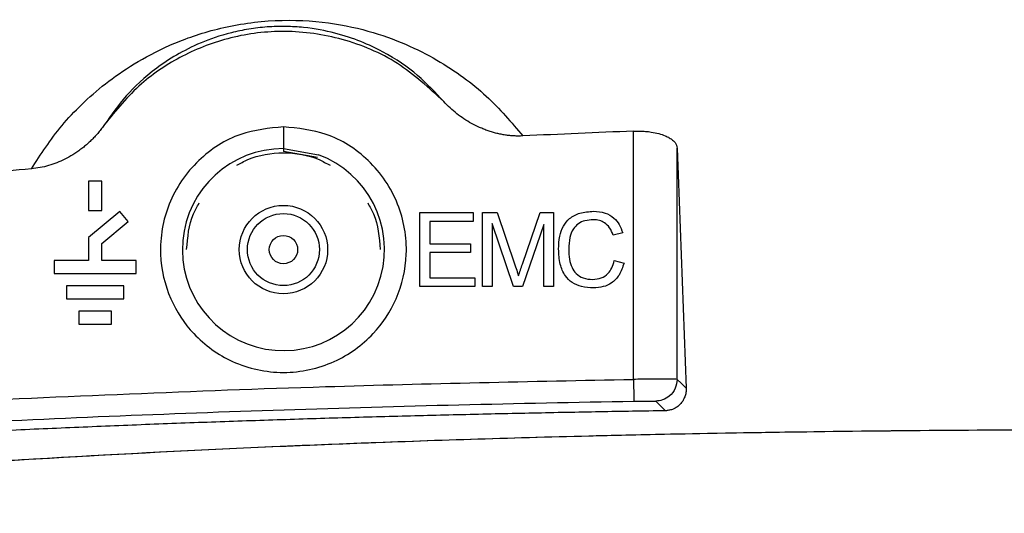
# Model space of a CAD drawing. Header units: millimetres. Extents: x 51 to 353, y -23 to 217.
# Tile 69 of 147: x 138.33 to 147.35, y 141.33 to 145.86. Entities that reach past the tile are written whole.
import ezdxf

# ---------------------------------------------------------------- set-up
doc = ezdxf.new("R2010")
doc.units = ezdxf.units.MM

msp = doc.modelspace()

# ---------------------------------------------------------------- linework, layer by layer
at = {"color": 7, "linetype": 'Continuous', "lineweight": 25}
for p, q in [((143.9526, 142.559), (143.9526, 144.835)), ((140.7457, 144.6748), (140.7457, 144.6487)), ((141.0582, 144.5927), (140.7457, 144.6487)), ((144.3526, 144.678), (144.4348, 142.478)), ((144.3526, 142.5589), (144.3526, 144.678)), ((138.9607, 144.3762), (138.9607, 144.1062)), ((139.0807, 144.3762), (138.9607, 144.3762)), ((139.0807, 144.1062), (139.0807, 144.3762)), ((138.9607, 144.1062), (139.0807, 144.1062)), ((139.2457, 144.0987), (138.9607, 143.8595)), ((139.3229, 144.0067), (139.2457, 144.0987)), ((141.9957, 143.4095), (141.9957, 144.0878)), ((141.9957, 144.0878), (142.4847, 144.0878)), ((142.4847, 144.0878), (142.4847, 144.0074)), ((142.5704, 143.4095), (142.5704, 144.0878)), ((142.5704, 144.0878), (142.7049, 144.0878)), ((142.7049, 144.0878), (142.8664, 143.6078)), ((142.9352, 143.6161), (143.0979, 144.0878)), ((143.0979, 144.0878), (143.2192, 144.0878)), ((143.2192, 144.0878), (143.2192, 143.4095)), ((139.0807, 143.8036), (139.3229, 144.0067)), ((142.4847, 144.0074), (142.0857, 144.0074)), ((142.0857, 144.0074), (142.0857, 143.801)), ((142.8537, 143.4095), (142.6572, 143.9873)), ((142.6572, 143.9873), (142.6572, 143.4095)), ((143.1324, 143.9778), (142.9345, 143.4095)), ((143.1324, 143.4095), (143.1324, 143.9778)), ((143.8542, 143.9016), (143.7663, 143.8808)), ((138.9607, 143.8595), (138.9607, 143.6487)), ((139.0807, 143.6487), (139.0807, 143.8036)), ((142.0857, 143.801), (142.4593, 143.801)), ((142.4593, 143.801), (142.4593, 143.7206)), ((142.4593, 143.7206), (142.0857, 143.7206)), ((142.0857, 143.7206), (142.0857, 143.4899)), ((138.6457, 143.6487), (138.6457, 143.5287)), ((138.9607, 143.6487), (138.6457, 143.6487)), ((139.3957, 143.6487), (139.0807, 143.6487)), ((139.3957, 143.5287), (139.3957, 143.6487)), ((143.7758, 143.6474), (143.8658, 143.6248)), ((138.6457, 143.5287), (139.3957, 143.5287)), ((142.0857, 143.4899), (142.5006, 143.4899)), ((142.5006, 143.4899), (142.5006, 143.4095)), ((138.7582, 143.4162), (138.7582, 143.2962)), ((139.2832, 143.4162), (138.7582, 143.4162)), ((139.2832, 143.2962), (139.2832, 143.4162)), ((142.5006, 143.4095), (141.9957, 143.4095)), ((142.6572, 143.4095), (142.5704, 143.4095)), ((142.9345, 143.4095), (142.8537, 143.4095)), ((143.2192, 143.4095), (143.1324, 143.4095)), ((138.7582, 143.2962), (139.2832, 143.2962)), ((139.1707, 143.1837), (138.8707, 143.1837)), ((138.8707, 143.1837), (138.8707, 143.0637)), ((139.1707, 143.0637), (139.1707, 143.1837)), ((138.8707, 143.0637), (139.1707, 143.0637))]:
    msp.add_line(p, q, dxfattribs=at)
at = {"color": 8, "linetype": 'Continuous', "lineweight": 25}
msp.add_line((140.7457, 144.6748), (141.0673, 144.6172), dxfattribs=at)
at = {"color": 7, "linetype": 'Continuous', "lineweight": 25, "flags": 128}
for points in [[(144.4348, 142.478), (144.3888, 142.5233), (144.3526, 142.5589)], [(144.1559, 142.359), (144.2059, 142.3098), (144.2451, 142.2711)]]:
    msp.add_lwpolyline(points, dxfattribs=at)
at = {"color": 7, "linetype": 'Continuous', "lineweight": 25}
for radius in [0.405, 0.33, 0.13]:
    msp.add_circle((140.7457, 143.7487), radius, dxfattribs=at)
msp.add_arc((140.7457, 143.7487), 0.9262, 90, 69.68334, dxfattribs=at)
for points, knots in [([(138.4365, 144.4893), (138.5226, 144.6221), (138.6946, 144.8879), (139.0222, 145.2089), (139.3684, 145.4535), (139.6897, 145.6251), (140.0942, 145.7733), (140.6063, 145.862), (141.1178, 145.8458), (141.5326, 145.7583), (141.873, 145.6347), (142.2511, 145.4403), (142.625, 145.1625), (142.8342, 144.9146), (142.9388, 144.7906)], [0, 0, 0, 0, 0.125391, 0.250794, 0.313549, 0.376266, 0.438835, 0.500999, 0.563031, 0.625297, 0.68767, 0.75011, 0.87499, 1, 1, 1, 1]), ([(142.2142, 145.1065), (142.1391, 145.1874), (141.9906, 145.3478), (141.7286, 145.5298), (141.4636, 145.6569), (141.232, 145.7357), (140.9937, 145.7826), (140.7721, 145.7967), (140.598, 145.7922), (140.424, 145.7716), (140.204, 145.7251), (139.9729, 145.6431), (139.7564, 145.5317), (139.5159, 145.3691), (139.2885, 145.1561), (139.1677, 144.9824), (139.1066, 144.8947)], [0, 0, 0, 0, 0.133732, 0.264793, 0.328452, 0.389734, 0.447027, 0.473842, 0.499627, 0.525332, 0.551963, 0.609001, 0.67031, 0.734152, 0.865719, 1, 1, 1, 1]), ([(142.2142, 145.1065), (142.0788, 145.2312), (141.8076, 145.4812), (141.2961, 145.6956), (140.7697, 145.7711), (140.2663, 145.711), (139.8196, 145.5403), (139.4158, 145.2747), (139.2132, 145.0257), (139.1066, 144.8947)], [0, 0, 0, 0, 0.154153, 0.308845, 0.458397, 0.598177, 0.730965, 0.858467, 1, 1, 1, 1]), ([(142.9388, 144.7905), (142.9255, 144.7901), (142.8987, 144.7893), (142.8587, 144.7906), (142.8187, 144.7936), (142.7789, 144.7986), (142.7392, 144.8055), (142.6996, 144.8143), (142.6601, 144.825), (142.6207, 144.8377), (142.5814, 144.8523), (142.5304, 144.8738), (142.4689, 144.9043), (142.399, 144.9463), (142.3332, 144.9941), (142.2709, 145.047), (142.2331, 145.0865), (142.2141, 145.1064)], [0, 0, 0, 0, 0.049207, 0.098285, 0.147347, 0.196506, 0.245875, 0.295564, 0.345681, 0.396334, 0.447623, 0.499649, 0.600121, 0.699707, 0.799092, 0.898963, 1, 1, 1, 1]), ([(139.1066, 144.8947), (139.0977, 144.8822), (139.0799, 144.8575), (139.0514, 144.822), (139.0216, 144.788), (138.9906, 144.7556), (138.9582, 144.7249), (138.9246, 144.6957), (138.8897, 144.6682), (138.8535, 144.6423), (138.8055, 144.6111), (138.7448, 144.5772), (138.6706, 144.5439), (138.5944, 144.5181), (138.5163, 144.499), (138.4632, 144.4925), (138.4365, 144.4893)], [0, 0, 0, 0, 0.056909, 0.113214, 0.169025, 0.224455, 0.279617, 0.334629, 0.389607, 0.44467, 0.499933, 0.602055, 0.702281, 0.801442, 0.900394, 1, 1, 1, 1]), ([(140.7457, 144.8748), (140.8788, 144.861), (141.1639, 144.8312), (141.5516, 144.5802), (141.8219, 144.1835), (141.9014, 143.7204), (141.8045, 143.2988), (141.5731, 142.9476), (141.2128, 142.689), (140.7457, 142.5878), (140.2787, 142.689), (139.9184, 142.9476), (139.6869, 143.2988), (139.5901, 143.7204), (139.6695, 144.1835), (139.9399, 144.5802), (140.3275, 144.8312), (140.6127, 144.861), (140.7457, 144.8748)], [0, 0, 0, 0, 0.056509, 0.121091, 0.189571, 0.256046, 0.315534, 0.369985, 0.432201, 0.5, 0.567799, 0.630015, 0.684466, 0.743954, 0.810429, 0.878909, 0.943491, 1, 1, 1, 1]), ([(140.7457, 144.8748), (140.7457, 144.8466), (140.7457, 144.788), (140.7457, 144.7211), (140.7457, 144.6819), (140.7457, 144.6771), (140.7457, 144.6748)], [0, 0, 0, 0, 0.270372, 0.562401, 0.789626, 1, 1, 1, 1]), ([(143.9526, 144.835), (143.7838, 144.8281), (143.4458, 144.8144), (143.108, 144.7984), (142.9388, 144.7905)], [0, 0, 0, 0, 0.49946, 1, 1, 1, 1]), ([(143.9526, 144.835), (143.962, 144.8353), (143.9805, 144.8359), (144.0082, 144.8357), (144.0356, 144.8347), (144.0626, 144.8328), (144.0893, 144.8301), (144.1311, 144.8244), (144.1853, 144.8133), (144.24, 144.7947), (144.282, 144.7741), (144.313, 144.7529), (144.3351, 144.7297), (144.3493, 144.7045), (144.3515, 144.6869), (144.3526, 144.678)], [0, 0, 0, 0, 0.0431784, 0.0860504, 0.1288622, 0.1718613, 0.2152917, 0.2593903, 0.38149, 0.5049374, 0.6034358, 0.7000432, 0.7969295, 0.896248, 1, 1, 1, 1]), ([(138.4365, 144.4891), (138.2871, 144.4763), (137.9877, 144.4505), (137.6886, 144.4231), (137.5388, 144.4094)], [0, 0, 0, 0, 0.499439, 1, 1, 1, 1]), ([(143.2668, 143.7537), (143.2685, 143.793), (143.2716, 143.8653), (143.3049, 143.9633), (143.3671, 144.0418), (143.466, 144.0926), (143.5442, 144.0971), (143.5866, 144.0995)], [0, 0, 0, 0, 0.218495, 0.402059, 0.566661, 0.765175, 1, 1, 1, 1]), ([(143.5866, 144.0995), (143.6225, 144.0971), (143.6901, 144.0927), (143.7729, 144.0456), (143.827, 143.9786), (143.8448, 143.9282), (143.8542, 143.9016)], [0, 0, 0, 0, 0.296681, 0.557872, 0.766588, 1, 1, 1, 1]), ([(143.5848, 144.0222), (143.559, 144.0208), (143.5108, 144.0181), (143.4456, 143.9888), (143.3946, 143.9351), (143.3632, 143.8534), (143.3604, 143.7895), (143.3589, 143.7542)], [0, 0, 0, 0, 0.192688, 0.35996, 0.522123, 0.736086, 1, 1, 1, 1]), ([(143.7663, 143.8808), (143.7572, 143.9045), (143.74, 143.9487), (143.6931, 143.9952), (143.6394, 144.0189), (143.6036, 144.0211), (143.5848, 144.0222)], [0, 0, 0, 0, 0.304141, 0.568342, 0.77422, 1, 1, 1, 1]), ([(143.5852, 143.3978), (143.5489, 143.3997), (143.4814, 143.4033), (143.3899, 143.4417), (143.3178, 143.5126), (143.2729, 143.6216), (143.269, 143.7068), (143.2668, 143.7537)], [0, 0, 0, 0, 0.198936, 0.370063, 0.532669, 0.742897, 1, 1, 1, 1]), ([(143.3589, 143.7542), (143.36, 143.7225), (143.3621, 143.6647), (143.3844, 143.5866), (143.4256, 143.5235), (143.4935, 143.4809), (143.5483, 143.4771), (143.5775, 143.4751)], [0, 0, 0, 0, 0.234951, 0.429365, 0.596382, 0.785123, 1, 1, 1, 1]), ([(142.899, 143.5074), (142.9046, 143.5249), (142.9164, 143.5612), (142.9287, 143.5973), (142.9352, 143.6161)], [0, 0, 0, 0, 0.480419, 1, 1, 1, 1]), ([(143.5775, 143.4751), (143.605, 143.4771), (143.6573, 143.4811), (143.7197, 143.5233), (143.7581, 143.5816), (143.7696, 143.6244), (143.7758, 143.6474)], [0, 0, 0, 0, 0.283971, 0.539053, 0.752529, 1, 1, 1, 1]), ([(143.8658, 143.6248), (143.8536, 143.5869), (143.8307, 143.5161), (143.7586, 143.4407), (143.6732, 143.403), (143.6156, 143.3996), (143.5852, 143.3978)], [0, 0, 0, 0, 0.301432, 0.56246, 0.768961, 1, 1, 1, 1]), ([(142.8664, 143.6078), (142.8736, 143.5863), (142.8847, 143.5529), (142.8953, 143.5194), (142.899, 143.5074)], [0, 0, 0, 0, 0.643721, 1, 1, 1, 1]), ([(137.5388, 142.3474), (138.7356, 142.4013), (140.8727, 142.4975), (143.0116, 142.5402), (143.9526, 142.559)], [0, 0, 0, 0, 0.559998, 1, 1, 1, 1]), ([(144.3526, 142.5589), (144.3458, 142.5593), (144.3323, 142.5601), (144.2394, 142.5605), (144.1081, 142.5602), (144.0045, 142.5594), (143.9526, 142.559)], [0, 0, 0, 0, 0.249993, 0.499999, 0.750007, 1, 1, 1, 1]), ([(143.9526, 142.559), (143.9531, 142.531), (143.9541, 142.4727), (143.9553, 142.406), (143.9559, 142.3667), (143.956, 142.3615), (143.9561, 142.3591)], [0, 0, 0, 0, 0.270482, 0.562372, 0.789516, 1, 1, 1, 1]), ([(144.3526, 142.5589), (144.3491, 142.5309), (144.3419, 142.4725), (144.2889, 142.4059), (144.2228, 142.3665), (144.1776, 142.3614), (144.1559, 142.359)], [0, 0, 0, 0, 0.2704708, 0.5623752, 0.7895271, 1, 1, 1, 1]), ([(144.4348, 142.478), (144.4349, 142.4711), (144.4351, 142.4575), (144.4329, 142.4372), (144.4287, 142.4174), (144.4225, 142.398), (144.4142, 142.379), (144.4019, 142.3565), (144.383, 142.3315), (144.3547, 142.3064), (144.3267, 142.2893), (144.3016, 142.2807), (144.2845, 142.2766), (144.2687, 142.2738), (144.256, 142.2717), (144.2483, 142.2713), (144.2451, 142.2711)], [0, 0, 0, 0, 0.087591, 0.173242, 0.2571347, 0.3394612, 0.4204243, 0.5002359, 0.6296306, 0.7499783, 0.8495893, 0.8871491, 0.924783, 0.9569355, 0.981899, 1, 1, 1, 1]), ([(137.5489, 142.1477), (138.616, 142.2014), (139.6834, 142.2456), (141.8192, 142.315), (142.8876, 142.3408), (143.9561, 142.3591)], [0, 0, 0, 0, 0.5, 0.5, 1, 1, 1, 1]), ([(143.9561, 142.3591), (143.9851, 142.3595), (144.0431, 142.3604), (144.1084, 142.3605), (144.1479, 142.3601), (144.1532, 142.3594), (144.1559, 142.359)], [0, 0, 0, 0, 0.279517, 0.55911, 0.779532, 1, 1, 1, 1]), ([(144.2451, 142.2711), (144.0443, 142.2678), (143.6403, 142.2611), (143.0309, 142.2491), (142.4146, 142.2354), (141.7915, 142.2197), (141.1621, 142.2019), (140.5263, 142.1818), (139.8845, 142.1593), (139.237, 142.1342), (138.5838, 142.1066), (137.9251, 142.0765), (137.4844, 142.0545), (137.2631, 142.0434)], [0, 0, 0, 0, 0.086216, 0.173454, 0.261688, 0.350888, 0.441028, 0.532079, 0.624012, 0.716799, 0.810412, 0.904822, 1, 1, 1, 1]), ([(131.9042, 141.3307), (132.162, 141.3534), (132.6687, 141.398), (133.4152, 141.4615), (134.1345, 141.5212), (134.8268, 141.5767), (135.4919, 141.6282), (136.6551, 141.7146), (138.2811, 141.8234), (140.3876, 141.9363), (142.4889, 142.0164), (144.3467, 142.0623), (145.9834, 142.0863), (147.3988, 142.0984), (148.3732, 142.1), (148.8757, 142.1008)], [0, 0, 0, 0, 0.045692, 0.089773, 0.132244, 0.173104, 0.212355, 0.249997, 0.379001, 0.499999, 0.622346, 0.750161, 0.828013, 0.911291, 1, 1, 1, 1]), ([(131.9042, 141.3307), (132.1756, 141.3546), (132.7042, 141.4011), (133.4758, 141.4666), (134.2043, 141.5267), (134.8889, 141.5815), (135.5289, 141.6309), (136.6772, 141.7162), (138.2888, 141.8238), (140.4207, 141.938), (142.5143, 142.0172), (144.404, 142.0634), (146.0477, 142.0872), (147.4631, 142.0988), (148.4054, 142.1), (148.8757, 142.1007)], [0, 0, 0, 0, 0.0480918, 0.0936706, 0.1366922, 0.1771138, 0.2148948, 0.2499969, 0.3803674, 0.4999986, 0.6268253, 0.7501606, 0.8336656, 0.9169857, 1, 1, 1, 1])]:
    msp.add_open_spline(points, degree=3, knots=knots, dxfattribs=at)
at = {"color": 8, "linetype": 'Continuous', "lineweight": 25}
for points, knots in [([(140.3186, 144.5212), (140.3517, 144.5396), (140.4818, 144.6121), (140.7457, 144.6531), (141.0096, 144.6121), (141.1397, 144.5396), (141.1728, 144.5212)], [0, 0, 0, 0, 0.127142, 0.5, 0.872858, 1, 1, 1, 1]), ([(139.8588, 143.7487), (139.8683, 143.8614), (139.881, 144.0126), (139.9546, 144.1428), (139.9733, 144.1759)], [0, 0, 0, 0, 0.745417, 1, 1, 1, 1]), ([(141.5182, 144.1759), (141.5369, 144.1428), (141.6104, 144.0126), (141.6232, 143.8614), (141.6327, 143.7487)], [0, 0, 0, 0, 0.254583, 1, 1, 1, 1])]:
    msp.add_open_spline(points, degree=3, knots=knots, dxfattribs=at)

doc.saveas('drawing.dxf')
